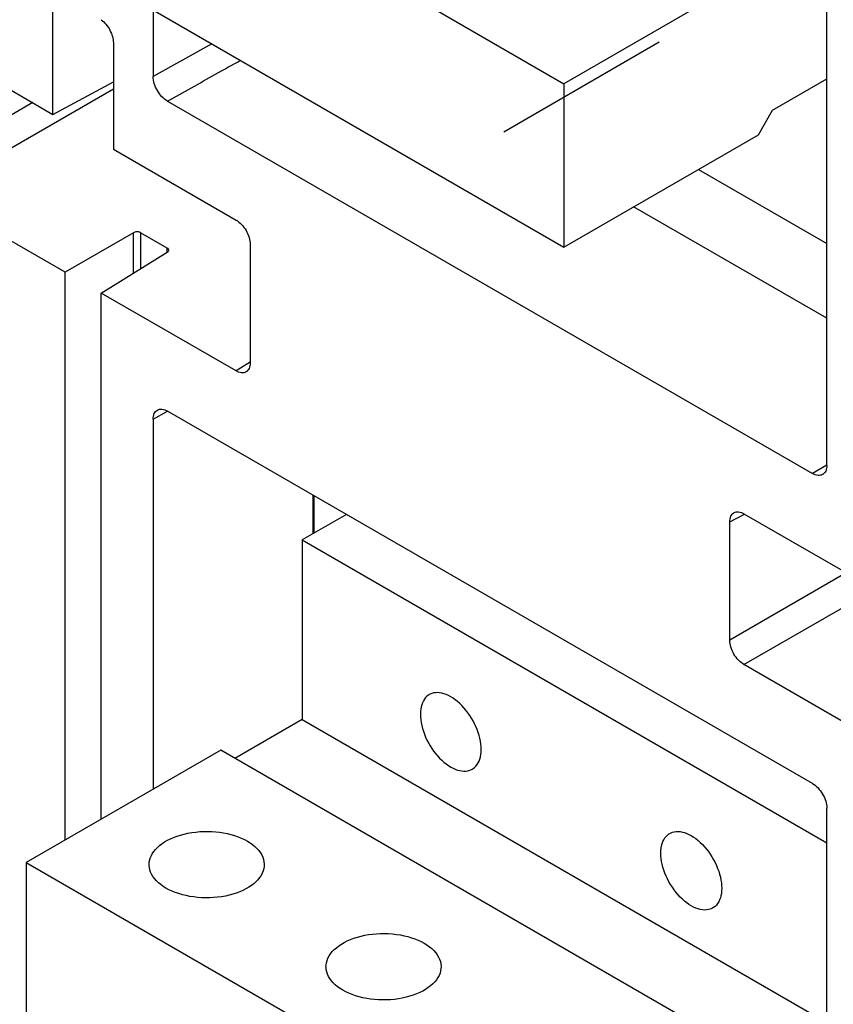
# Model space of a CAD drawing. Extents: x 0 to 17, y 0 to 11.
# Tile 36 of 67: x 11.588 to 12.042, y 3.928 to 4.477. Entities that reach past the tile are written whole.
import ezdxf

# ---------------------------------------------------------------- set-up
doc = ezdxf.new("R2010")
doc.units = 0
doc.header["$LTSCALE"] = 0.935
doc.linetypes.add('CENTER', pattern=[0.6, 0.375, -0.075, 0.075, -0.075])
doc.layers.get('0').update_dxf_attribs({"linetype": 'CONTINUOUS'})
doc.layers.add('DEFAULT_1', color=7, linetype='CENTER')

msp = doc.modelspace()

# ---------------------------------------------------------------- linework, layer by layer
at = {"color": 7, "linetype": 'CONTINUOUS'}
for p, q in [((12.03797, 4.22821), (12.03797, 4.76905)), ((11.59174, 4.61406), (11.89147, 4.441)), ((11.59174, 4.52298), (11.89147, 4.34993)), ((11.99992, 4.50362), (11.89147, 4.441)), ((11.60665, 4.42389), (11.60665, 4.48317)), ((11.66252, 4.48211), (11.66252, 4.44497)), ((11.53827, 4.46337), (11.60665, 4.42389)), ((11.64029, 4.46375), (11.64029, 4.40447)), ((11.69524, 4.46322), (11.66252, 4.44497)), ((11.60665, 4.42389), (11.64029, 4.44197)), ((11.89147, 4.441), (11.89147, 4.34993)), ((12.00781, 4.4262), (12.03797, 4.44361)), ((11.53827, 4.37925), (11.64029, 4.43815)), ((11.59534, 4.43042), (11.53038, 4.39292)), ((11.6704, 4.43131), (12.03008, 4.22365)), ((11.99992, 4.41254), (12.00781, 4.4262)), ((11.89147, 4.34993), (11.99992, 4.41254)), ((11.64029, 4.40447), (11.70867, 4.36499)), ((11.9664, 4.39319), (12.03797, 4.35186)), ((11.61342, 4.33587), (11.53827, 4.37925)), ((12.03797, 4.3102), (11.93032, 4.37236)), ((11.65158, 4.3579), (11.61342, 4.33587)), ((11.65158, 4.33542), (11.65158, 4.3579)), ((11.65549, 4.35792), (11.65549, 4.33784)), ((11.67035, 4.34934), (11.65549, 4.35792)), ((11.67035, 4.34705), (11.67035, 4.34934)), ((11.71656, 4.35132), (11.71656, 4.28543)), ((11.63353, 4.32426), (11.67038, 4.34705)), ((11.61342, 4.0193), (11.61342, 4.33587)), ((11.63353, 4.03091), (11.63353, 4.32426)), ((11.70867, 4.28087), (11.63353, 4.32426)), ((11.71656, 4.28575), (11.70867, 4.28087)), ((11.66252, 4.25393), (11.67054, 4.25841)), ((12.03008, 4.05083), (11.67041, 4.25848)), ((11.66252, 4.25393), (11.66252, 4.04764)), ((12.03797, 4.22837), (12.03008, 4.22365)), ((11.75175, 4.19023), (11.75175, 4.21152)), ((11.75201, 4.21137), (11.75201, 4.19039)), ((11.77018, 4.20088), (11.74556, 4.18666)), ((11.98393, 4.19671), (11.99209, 4.2011)), ((11.99181, 4.20127), (12.06696, 4.15788)), ((11.98393, 4.13081), (11.98393, 4.19671)), ((11.74556, 4.18666), (11.74556, 4.08647)), ((11.74556, 4.18666), (12.03797, 4.01783)), ((12.04888, 4.16832), (11.98393, 4.13081)), ((11.99181, 4.11715), (12.06466, 4.15921)), ((12.0602, 4.07767), (11.99181, 4.11715)), ((11.74556, 4.08647), (11.70809, 4.06484)), ((11.74556, 4.08647), (12.03797, 3.91764)), ((11.7002, 4.0694), (11.59174, 4.00678)), ((12.00781, 3.89179), (11.7002, 4.0694)), ((12.03797, 3.49633), (12.03797, 4.03717)), ((11.59174, 4.00678), (11.59174, 3.9157)), ((11.59174, 4.00678), (11.89147, 3.83373))]:
    msp.add_line(p, q, dxfattribs=at)
for points in [[(11.81638, 4.10041), (11.81594, 4.10014), (11.81512, 4.09951), (11.81436, 4.09876), (11.81369, 4.09791), (11.8131, 4.09696), (11.81259, 4.09591), (11.81217, 4.09477), (11.81184, 4.09354), (11.81161, 4.09224), (11.81146, 4.09087), (11.81142, 4.08943), (11.81146, 4.08794), (11.81161, 4.0864), (11.81184, 4.08483), (11.81217, 4.08323), (11.81259, 4.0816), (11.8131, 4.07997), (11.81369, 4.07833), (11.81436, 4.0767), (11.81512, 4.07509), (11.81594, 4.0735), (11.81684, 4.07194), (11.8178, 4.07044), (11.81882, 4.06898), (11.8199, 4.06758), (11.82102, 4.06625), (11.82218, 4.06499), (11.82338, 4.06381), (11.8246, 4.06273), (11.82584, 4.06175), (11.8271, 4.06086), (11.82837, 4.06006)], [(11.82837, 4.09922), (11.8271, 4.0999), (11.82584, 4.10047), (11.8246, 4.10091), (11.82338, 4.10124), (11.82218, 4.10145), (11.82102, 4.10153), (11.8199, 4.1015), (11.81882, 4.10134), (11.8178, 4.10106), (11.81684, 4.10066), (11.81638, 4.10041)], [(11.84036, 4.05887), (11.84081, 4.05915), (11.84163, 4.05978), (11.84238, 4.06052), (11.84306, 4.06137), (11.84365, 4.06232), (11.84416, 4.06337), (11.84458, 4.06452), (11.84491, 4.06574), (11.84514, 4.06704), (11.84528, 4.06842), (11.84533, 4.06985), (11.84528, 4.07134), (11.84514, 4.07288), (11.84491, 4.07445), (11.84458, 4.07605), (11.84416, 4.07768), (11.84365, 4.07932), (11.84306, 4.08095), (11.84238, 4.08259), (11.84163, 4.0842), (11.84081, 4.08578), (11.83991, 4.08734), (11.83895, 4.08885), (11.83793, 4.0903), (11.83685, 4.09171), (11.83573, 4.09304), (11.83457, 4.09429), (11.83337, 4.09547), (11.83215, 4.09655), (11.83091, 4.09754), (11.82965, 4.09843), (11.82837, 4.09922)], [(11.82837, 4.06006), (11.82965, 4.05938), (11.83091, 4.05882), (11.83215, 4.05837), (11.83337, 4.05805), (11.83457, 4.05784), (11.83573, 4.05775), (11.83685, 4.05779), (11.83793, 4.05795), (11.83895, 4.05823), (11.83991, 4.05863), (11.84036, 4.05887)], [(11.66024, 4.00564), (11.66028, 4.00661), (11.66048, 4.0079), (11.66083, 4.00918), (11.66133, 4.01043), (11.66199, 4.01167), (11.66279, 4.01288), (11.66374, 4.01405), (11.66482, 4.01518), (11.66604, 4.01626), (11.66739, 4.01729), (11.66885, 4.01827), (11.67044, 4.01918), (11.67213, 4.02003), (11.67391, 4.02081), (11.6758, 4.02151), (11.67775, 4.02214), (11.67978, 4.02268), (11.68187, 4.02315), (11.68401, 4.02353), (11.68619, 4.02382), (11.68841, 4.02402), (11.69063, 4.02413), (11.69287, 4.02415), (11.69511, 4.02409), (11.69733, 4.02393), (11.69952, 4.02368), (11.70169, 4.02335), (11.7038, 4.02293), (11.70586, 4.02242), (11.70786, 4.02183), (11.70978, 4.02117), (11.7116, 4.02043), (11.71334, 4.01962), (11.71499, 4.01873)], [(11.95047, 4.02299), (11.95093, 4.02324), (11.95189, 4.02364), (11.95291, 4.02392), (11.95398, 4.02408), (11.9551, 4.02412), (11.95626, 4.02403), (11.95747, 4.02382), (11.95869, 4.02349), (11.95992, 4.02305), (11.96118, 4.02249), (11.96246, 4.02181)], [(11.71499, 4.01873), (11.71652, 4.01778), (11.71793, 4.01678), (11.71921, 4.01573), (11.72036, 4.01462), (11.72138, 4.01346), (11.72225, 4.01228), (11.72298, 4.01106), (11.72356, 4.0098), (11.72399, 4.00854), (11.72426, 4.00726), (11.72437, 4.00596), (11.72438, 4.00564)], [(11.96246, 3.98264), (11.96118, 3.98344), (11.95992, 3.98433), (11.95869, 3.98531), (11.95747, 3.9864), (11.95626, 3.98758), (11.9551, 3.98883), (11.95398, 3.99016), (11.95291, 3.99156), (11.95189, 3.99302), (11.95093, 3.99453), (11.95003, 3.99609), (11.9492, 3.99767), (11.94845, 3.99928), (11.94777, 4.00092), (11.94718, 4.00255), (11.94668, 4.00418), (11.94626, 4.00581), (11.94593, 4.00741), (11.94569, 4.00898), (11.94555, 4.01053), (11.9455, 4.01202), (11.94555, 4.01345), (11.94569, 4.01483), (11.94593, 4.01613), (11.94626, 4.01735), (11.94668, 4.01849), (11.94718, 4.01954), (11.94777, 4.02049), (11.94845, 4.02135), (11.9492, 4.02209), (11.95003, 4.02272), (11.95047, 4.02299)], [(11.96246, 4.02181), (11.96374, 4.02101), (11.965, 4.02012), (11.96623, 4.01914), (11.96746, 4.01805), (11.96866, 4.01687), (11.96982, 4.01562), (11.97094, 4.01429), (11.97202, 4.01288), (11.97303, 4.01143), (11.97399, 4.00992), (11.97489, 4.00836), (11.97572, 4.00678), (11.97647, 4.00517), (11.97715, 4.00353), (11.97774, 4.0019), (11.97825, 4.00027), (11.97867, 3.99864), (11.97899, 3.99704), (11.97923, 3.99546), (11.97937, 3.99392), (11.97942, 3.99243), (11.97937, 3.991), (11.97923, 3.98962), (11.97899, 3.98832), (11.97867, 3.9871), (11.97825, 3.98595), (11.97774, 3.98491), (11.97715, 3.98396), (11.97647, 3.9831), (11.97572, 3.98236), (11.97489, 3.98173), (11.97445, 3.98146)], [(11.66963, 3.99255), (11.6681, 3.9935), (11.66669, 3.99451), (11.66541, 3.99556), (11.66426, 3.99666), (11.66324, 3.99782), (11.66237, 3.99901), (11.66164, 4.00023), (11.66106, 4.00148), (11.66063, 4.00275), (11.66036, 4.00403), (11.66025, 4.00532), (11.66024, 4.00564)], [(11.72438, 4.00564), (11.72434, 4.00467), (11.72414, 4.00339), (11.72379, 4.00211), (11.72329, 4.00085), (11.72263, 3.99962), (11.72183, 3.99841), (11.72088, 3.99724), (11.7198, 3.99611), (11.71858, 3.99502), (11.71723, 3.99399), (11.71577, 3.99302), (11.71418, 3.9921), (11.71249, 3.99125), (11.71071, 3.99048), (11.70882, 3.98977), (11.70687, 3.98914), (11.70484, 3.9886), (11.70275, 3.98814), (11.70061, 3.98776), (11.69843, 3.98747), (11.69621, 3.98727), (11.69399, 3.98715), (11.69175, 3.98713), (11.68951, 3.9872), (11.68729, 3.98735), (11.6851, 3.9876), (11.68293, 3.98794), (11.68082, 3.98836), (11.67876, 3.98886), (11.67676, 3.98945), (11.67484, 3.99011), (11.67302, 3.99085), (11.67128, 3.99166), (11.66963, 3.99255)], [(11.97445, 3.98146), (11.97399, 3.98121), (11.97303, 3.98081), (11.97202, 3.98053), (11.97094, 3.98037), (11.96982, 3.98033), (11.96866, 3.98042), (11.96746, 3.98063), (11.96623, 3.98095), (11.965, 3.9814), (11.96374, 3.98196), (11.96246, 3.98264)], [(11.75883, 3.94872), (11.75888, 3.94969), (11.75907, 3.95097), (11.75942, 3.95225), (11.75993, 3.95351), (11.76058, 3.95474), (11.76139, 3.95595), (11.76233, 3.95712), (11.76341, 3.95825), (11.76464, 3.95934), (11.76598, 3.96037), (11.76745, 3.96134), (11.76904, 3.96226), (11.77072, 3.96311), (11.77251, 3.96388), (11.77439, 3.96459), (11.77634, 3.96521), (11.77837, 3.96576), (11.78047, 3.96622), (11.7826, 3.9666), (11.78478, 3.96689), (11.787, 3.96709), (11.78923, 3.96721), (11.79146, 3.96723), (11.7937, 3.96716), (11.79592, 3.967), (11.79811, 3.96676), (11.80028, 3.96642), (11.8024, 3.966), (11.80445, 3.9655), (11.80645, 3.96491), (11.80837, 3.96425), (11.81019, 3.96351), (11.81193, 3.9627), (11.81358, 3.96181)], [(11.81358, 3.96181), (11.81512, 3.96086), (11.81652, 3.95985), (11.8178, 3.9588), (11.81895, 3.95769), (11.81997, 3.95654), (11.82084, 3.95535), (11.82157, 3.95413), (11.82215, 3.95288), (11.82258, 3.95161), (11.82285, 3.95033), (11.82297, 3.94904), (11.82297, 3.94871)], [(11.76823, 3.93563), (11.76669, 3.93658), (11.76528, 3.93758), (11.76401, 3.93863), (11.76286, 3.93974), (11.76184, 3.94089), (11.76096, 3.94208), (11.76024, 3.9433), (11.75966, 3.94455), (11.75923, 3.94582), (11.75896, 3.9471), (11.75884, 3.9484), (11.75883, 3.94872)], [(11.82297, 3.94871), (11.82293, 3.94775), (11.82273, 3.94646), (11.82238, 3.94518), (11.82188, 3.94392), (11.82123, 3.94269), (11.82042, 3.94148), (11.81948, 3.94031), (11.81839, 3.93918), (11.81717, 3.9381), (11.81583, 3.93706), (11.81436, 3.93609), (11.81277, 3.93517), (11.81109, 3.93433), (11.8093, 3.93355), (11.80742, 3.93285), (11.80546, 3.93222), (11.80344, 3.93168), (11.80134, 3.93121), (11.7992, 3.93083), (11.79703, 3.93054), (11.79481, 3.93034), (11.79258, 3.93023), (11.79035, 3.93021), (11.7881, 3.93027), (11.78589, 3.93043), (11.78369, 3.93068), (11.78152, 3.93101), (11.77941, 3.93143), (11.77735, 3.93194), (11.77535, 3.93253), (11.77344, 3.93319), (11.77161, 3.93393), (11.76988, 3.93474), (11.76823, 3.93563)]]:
    msp.add_lwpolyline(points, dxfattribs=at)
at = {"color": 4, "linetype": 'CONTINUOUS'}
msp.add_open_spline([(0.2175, 10.8), (0.2175, 10.8), (0.2175, 10.8), (0.21751, 10.8), (0.21752, 10.8), (0.21753, 10.8), (0.21755, 10.8), (0.21757, 10.8), (0.21759, 10.8), (0.21764, 10.8), (0.21769, 10.8), (0.21775, 10.8), (0.21782, 10.8), (0.2179, 10.8), (0.218, 10.8), (0.21813, 10.8), (0.2183, 10.8), (0.21851, 10.8), (0.21876, 10.8), (0.21901, 10.8), (0.21927, 10.8), (0.2196, 10.8), (0.22002, 10.8), (0.22053, 10.8), (0.22103, 10.8), (0.22171, 10.8), (0.22255, 10.8), (0.22356, 10.8), (0.22457, 10.8), (0.22558, 10.8), (0.22659, 10.8), (0.22793, 10.8), (0.22962, 10.8), (0.23164, 10.8), (0.23366, 10.8), (0.23568, 10.8), (0.2377, 10.8), (0.23972, 10.8), (0.24241, 10.8), (0.24577, 10.8), (0.24981, 10.8), (0.25385, 10.8), (0.25789, 10.8), (0.26193, 10.8), (0.26732, 10.8), (0.27405, 10.8), (0.28213, 10.8), (0.29021, 10.8), (0.29828, 10.8), (0.30636, 10.8), (0.31444, 10.8), (0.32252, 10.8), (0.33329, 10.8), (0.34676, 10.8), (0.36291, 10.8), (0.37907, 10.8), (0.39523, 10.8), (0.41138, 10.8), (0.42754, 10.8), (0.44908, 10.8), (0.47601, 10.8), (0.50832, 10.8), (0.54064, 10.8), (0.57295, 10.8), (0.60527, 10.8), (0.63758, 10.8), (0.66989, 10.8), (0.70221, 10.8), (0.74529, 10.8), (0.79915, 10.8), (0.86378, 10.8), (0.9284, 10.8), (0.99303, 10.8), (1.05766, 10.8), (1.12229, 10.8), (1.18691, 10.8), (1.27308, 10.8), (1.3808, 10.8), (1.51005, 10.8), (1.63931, 10.8), (1.76856, 10.8), (1.89782, 10.8), (2.02707, 10.8), (2.15633, 10.8), (2.28558, 10.8), (2.41484, 10.8), (2.58718, 10.8), (2.8026, 10.8), (3.06111, 10.8), (3.31962, 10.8), (3.57813, 10.8), (3.83664, 10.8), (4.09516, 10.8), (4.35367, 10.8), (4.61218, 10.8), (4.95686, 10.8), (5.38771, 10.8), (5.90473, 10.8), (6.42175, 10.8), (6.93877, 10.8), (7.45579, 10.8), (7.97281, 10.8), (8.48983, 10.8), (9.00685, 10.8), (9.52387, 10.8), (10.04089, 10.8), (10.55791, 10.8), (11.07493, 10.8), (11.59196, 10.8), (12.02281, 10.8), (12.36749, 10.8), (12.626, 10.8), (12.88451, 10.8), (13.14302, 10.8), (13.40153, 10.8), (13.66004, 10.8), (13.91855, 10.8), (14.17706, 10.8), (14.39248, 10.8), (14.56482, 10.8), (14.69408, 10.8), (14.82334, 10.8), (14.95259, 10.8), (15.08185, 10.8), (15.2111, 10.8), (15.34036, 10.8), (15.46961, 10.8), (15.59887, 10.8), (15.70658, 10.8), (15.79275, 10.8), (15.85738, 10.8), (15.922, 10.8), (15.98663, 10.8), (16.05126, 10.8), (16.11589, 10.8), (16.18051, 10.8), (16.23437, 10.8), (16.27746, 10.8), (16.30977, 10.8), (16.34208, 10.8), (16.3744, 10.8), (16.40671, 10.8), (16.43902, 10.8), (16.47134, 10.8), (16.50365, 10.8), (16.53058, 10.8), (16.55212, 10.8), (16.56828, 10.8), (16.58444, 10.8), (16.60059, 10.8), (16.61675, 10.8), (16.63291, 10.8), (16.64637, 10.8), (16.65714, 10.8), (16.66522, 10.8), (16.6733, 10.8), (16.68138, 10.8), (16.68946, 10.8), (16.69754, 10.8), (16.70561, 10.8), (16.71235, 10.8), (16.71773, 10.8), (16.72177, 10.8), (16.72581, 10.8), (16.72985, 10.8), (16.73389, 10.8), (16.73725, 10.8), (16.73995, 10.8), (16.74197, 10.8), (16.74399, 10.8), (16.74601, 10.8), (16.74803, 10.8), (16.75005, 10.8), (16.75173, 10.8), (16.75307, 10.8), (16.75408, 10.8), (16.75509, 10.8), (16.7561, 10.8), (16.75711, 10.8), (16.75796, 10.8), (16.75863, 10.8), (16.75913, 10.8), (16.75964, 10.8), (16.76006, 10.8), (16.7604, 10.8), (16.76065, 10.8), (16.7609, 10.8), (16.76115, 10.8), (16.76136, 10.8), (16.76153, 10.8), (16.76166, 10.8), (16.76176, 10.8), (16.76185, 10.8), (16.76191, 10.8), (16.76197, 10.8), (16.76203, 10.8), (16.76207, 10.8), (16.76209, 10.8), (16.76212, 10.8), (16.76213, 10.8), (16.76214, 10.8), (16.76215, 10.8), (16.76216, 10.8), (16.76216, 10.8), (16.76216, 10.8), (16.76216, 10.79999), (16.76216, 10.79999), (16.76216, 10.79998), (16.76216, 10.79997), (16.76216, 10.79996), (16.76216, 10.79994), (16.76216, 10.79991), (16.76216, 10.79988), (16.76216, 10.79984), (16.76216, 10.7998), (16.76216, 10.79974), (16.76216, 10.79968), (16.76216, 10.79959), (16.76216, 10.79949), (16.76216, 10.79935), (16.76216, 10.79919), (16.76216, 10.79903), (16.76216, 10.79887), (16.76216, 10.79865), (16.76216, 10.79838), (16.76216, 10.79805), (16.76216, 10.79773), (16.76216, 10.7973), (16.76216, 10.79676), (16.76216, 10.79611), (16.76216, 10.79546), (16.76216, 10.79481), (16.76216, 10.79416), (16.76216, 10.7933), (16.76216, 10.79222), (16.76216, 10.79092), (16.76216, 10.78963), (16.76216, 10.78833), (16.76216, 10.78703), (16.76216, 10.78574), (16.76216, 10.78401), (16.76216, 10.78185), (16.76216, 10.77925), (16.76216, 10.77666), (16.76216, 10.77407), (16.76216, 10.77147), (16.76216, 10.76801), (16.76216, 10.76369), (16.76216, 10.75851), (16.76216, 10.75332), (16.76216, 10.74813), (16.76216, 10.74295), (16.76216, 10.73776), (16.76216, 10.73257), (16.76216, 10.72566), (16.76216, 10.71701), (16.76216, 10.70664), (16.76216, 10.69626), (16.76216, 10.68589), (16.76216, 10.67552), (16.76216, 10.66514), (16.76216, 10.65131), (16.76216, 10.63402), (16.76216, 10.61328), (16.76216, 10.59253), (16.76216, 10.57178), (16.76216, 10.55103), (16.76216, 10.53029), (16.76216, 10.50954), (16.76216, 10.48879), (16.76216, 10.46113), (16.76216, 10.42655), (16.76216, 10.38506), (16.76216, 10.34356), (16.76216, 10.30207), (16.76216, 10.26057), (16.76216, 10.21908), (16.76216, 10.17758), (16.76216, 10.12226), (16.76216, 10.0531), (16.76216, 9.97011), (16.76216, 9.88712), (16.76216, 9.80414), (16.76216, 9.72115), (16.76216, 9.63816), (16.76216, 9.55517), (16.76216, 9.47218), (16.76216, 9.38919), (16.76216, 9.27854), (16.76216, 9.14023), (16.76216, 8.97425), (16.76216, 8.80827), (16.76216, 8.64229), (16.76216, 8.47632), (16.76216, 8.31034), (16.76216, 8.14436), (16.76216, 7.97838), (16.76216, 7.75708), (16.76216, 7.48045), (16.76216, 7.1485), (16.76216, 6.81654), (16.76216, 6.48459), (16.76216, 6.15263), (16.76216, 5.82068), (16.76216, 5.48872), (16.76216, 5.15677), (16.76216, 4.82481), (16.76216, 4.49286), (16.76216, 4.1609), (16.76216, 3.82895), (16.76216, 3.49699), (16.76216, 3.22037), (16.76216, 2.99906), (16.76216, 2.83309), (16.76216, 2.66711), (16.76216, 2.50113), (16.76216, 2.33515), (16.76216, 2.16918), (16.76216, 2.0032), (16.76216, 1.83722), (16.76216, 1.69891), (16.76216, 1.58825), (16.76216, 1.50527), (16.76216, 1.42228), (16.76216, 1.33929), (16.76216, 1.2563), (16.76216, 1.17331), (16.76216, 1.09032), (16.76216, 1.00733), (16.76216, 0.92435), (16.76216, 0.85519), (16.76216, 0.79986), (16.76216, 0.75837), (16.76216, 0.71687), (16.76216, 0.67538), (16.76216, 0.63388), (16.76216, 0.59239), (16.76216, 0.5509), (16.76216, 0.51632), (16.76216, 0.48865), (16.76216, 0.46791), (16.76216, 0.44716), (16.76216, 0.42641), (16.76216, 0.40567), (16.76216, 0.38492), (16.76216, 0.36417), (16.76216, 0.34342), (16.76216, 0.32613), (16.76216, 0.3123), (16.76216, 0.30193), (16.76216, 0.29156), (16.76216, 0.28118), (16.76216, 0.27081), (16.76216, 0.26044), (16.76216, 0.25179), (16.76216, 0.24488), (16.76216, 0.23969), (16.76216, 0.2345), (16.76216, 0.22931), (16.76216, 0.22413), (16.76216, 0.21894), (16.76216, 0.21375), (16.76216, 0.20943), (16.76216, 0.20597), (16.76216, 0.20338), (16.76216, 0.20079), (16.76216, 0.19819), (16.76216, 0.1956), (16.76216, 0.19344), (16.76216, 0.19171), (16.76216, 0.19041), (16.76216, 0.18912), (16.76216, 0.18782), (16.76216, 0.18652), (16.76216, 0.18523), (16.76216, 0.18415), (16.76216, 0.18328), (16.76216, 0.18263), (16.76216, 0.18199), (16.76216, 0.18134), (16.76216, 0.18069), (16.76216, 0.18015), (16.76216, 0.17972), (16.76216, 0.17939), (16.76216, 0.17907), (16.76216, 0.1788), (16.76216, 0.17858), (16.76216, 0.17842), (16.76216, 0.17826), (16.76216, 0.1781), (16.76216, 0.17796), (16.76216, 0.17785), (16.76216, 0.17777), (16.76216, 0.1777), (16.76216, 0.17765), (16.76216, 0.17761), (16.76216, 0.17757), (16.76216, 0.17753), (16.76216, 0.17751), (16.76216, 0.17749), (16.76216, 0.17748), (16.76216, 0.17747), (16.76216, 0.17746), (16.76216, 0.17745), (16.76216, 0.17745), (16.76216, 0.17745), (16.76216, 0.17745), (16.76215, 0.17745), (16.76214, 0.17745), (16.76213, 0.17745), (16.76212, 0.17745), (16.76209, 0.17745), (16.76207, 0.17745), (16.76203, 0.17745), (16.76197, 0.17745), (16.76191, 0.17745), (16.76185, 0.17745), (16.76176, 0.17745), (16.76166, 0.17745), (16.76153, 0.17745), (16.76136, 0.17745), (16.76115, 0.17745), (16.7609, 0.17745), (16.76065, 0.17745), (16.7604, 0.17745), (16.76006, 0.17745), (16.75964, 0.17745), (16.75913, 0.17745), (16.75863, 0.17745), (16.75796, 0.17745), (16.75711, 0.17745), (16.7561, 0.17745), (16.75509, 0.17745), (16.75408, 0.17745), (16.75307, 0.17745), (16.75173, 0.17745), (16.75005, 0.17745), (16.74803, 0.17745), (16.74601, 0.17745), (16.74399, 0.17745), (16.74197, 0.17745), (16.73995, 0.17745), (16.73725, 0.17745), (16.73389, 0.17745), (16.72985, 0.17745), (16.72581, 0.17745), (16.72177, 0.17745), (16.71773, 0.17745), (16.71235, 0.17745), (16.70561, 0.17745), (16.69754, 0.17745), (16.68946, 0.17745), (16.68138, 0.17745), (16.6733, 0.17745), (16.66522, 0.17745), (16.65714, 0.17745), (16.64637, 0.17745), (16.63291, 0.17745), (16.61675, 0.17745), (16.60059, 0.17745), (16.58444, 0.17745), (16.56828, 0.17745), (16.55212, 0.17745), (16.53058, 0.17745), (16.50365, 0.17745), (16.47134, 0.17745), (16.43902, 0.17745), (16.40671, 0.17745), (16.3744, 0.17745), (16.34208, 0.17745), (16.30977, 0.17745), (16.27746, 0.17745), (16.23437, 0.17745), (16.18051, 0.17745), (16.11589, 0.17745), (16.05126, 0.17745), (15.98663, 0.17745), (15.922, 0.17745), (15.85738, 0.17745), (15.79275, 0.17745), (15.70658, 0.17745), (15.59887, 0.17745), (15.46961, 0.17745), (15.34036, 0.17745), (15.2111, 0.17745), (15.08185, 0.17745), (14.95259, 0.17745), (14.82334, 0.17745), (14.69408, 0.17745), (14.56482, 0.17745), (14.39248, 0.17745), (14.17706, 0.17745), (13.91855, 0.17745), (13.66004, 0.17745), (13.40153, 0.17745), (13.14302, 0.17745), (12.88451, 0.17745), (12.626, 0.17745), (12.36749, 0.17745), (12.02281, 0.17745), (11.59196, 0.17745), (11.07493, 0.17745), (10.55791, 0.17745), (10.04089, 0.17745), (9.52387, 0.17745), (9.00685, 0.17745), (8.48983, 0.17745), (7.97281, 0.17745), (7.45579, 0.17745), (6.93877, 0.17745), (6.42175, 0.17745), (5.90473, 0.17745), (5.38771, 0.17745), (4.95686, 0.17745), (4.61218, 0.17745), (4.35367, 0.17745), (4.09516, 0.17745), (3.83664, 0.17745), (3.57813, 0.17745), (3.31962, 0.17745), (3.06111, 0.17745), (2.8026, 0.17745), (2.58718, 0.17745), (2.41484, 0.17745), (2.28558, 0.17745), (2.15633, 0.17745), (2.02707, 0.17745), (1.89782, 0.17745), (1.76856, 0.17745), (1.63931, 0.17745), (1.51005, 0.17745), (1.3808, 0.17745), (1.27308, 0.17745), (1.18691, 0.17745), (1.12229, 0.17745), (1.05766, 0.17745), (0.99303, 0.17745), (0.9284, 0.17745), (0.86378, 0.17745), (0.79915, 0.17745), (0.74529, 0.17745), (0.70221, 0.17745), (0.66989, 0.17745), (0.63758, 0.17745), (0.60527, 0.17745), (0.57295, 0.17745), (0.54064, 0.17745), (0.50832, 0.17745), (0.47601, 0.17745), (0.44908, 0.17745), (0.42754, 0.17745), (0.41138, 0.17745), (0.39523, 0.17745), (0.37907, 0.17745), (0.36291, 0.17745), (0.34676, 0.17745), (0.33329, 0.17745), (0.32252, 0.17745), (0.31444, 0.17745), (0.30636, 0.17745), (0.29828, 0.17745), (0.29021, 0.17745), (0.28213, 0.17745), (0.27405, 0.17745), (0.26732, 0.17745), (0.26193, 0.17745), (0.25789, 0.17745), (0.25385, 0.17745), (0.24981, 0.17745), (0.24577, 0.17745), (0.24241, 0.17745), (0.23972, 0.17745), (0.2377, 0.17745), (0.23568, 0.17745), (0.23366, 0.17745), (0.23164, 0.17745), (0.22962, 0.17745), (0.22793, 0.17745), (0.22659, 0.17745), (0.22558, 0.17745), (0.22457, 0.17745), (0.22356, 0.17745), (0.22255, 0.17745), (0.22171, 0.17745), (0.22103, 0.17745), (0.22053, 0.17745), (0.22002, 0.17745), (0.2196, 0.17745), (0.21927, 0.17745), (0.21901, 0.17745), (0.21876, 0.17745), (0.21851, 0.17745), (0.2183, 0.17745), (0.21813, 0.17745), (0.218, 0.17745), (0.2179, 0.17745), (0.21782, 0.17745), (0.21775, 0.17745), (0.21769, 0.17745), (0.21764, 0.17745), (0.21759, 0.17745), (0.21757, 0.17745), (0.21755, 0.17745), (0.21753, 0.17745), (0.21752, 0.17745), (0.21751, 0.17745), (0.2175, 0.17745), (0.2175, 0.17745), (0.2175, 0.17745), (0.2175, 0.17745), (0.2175, 0.17746), (0.2175, 0.17747), (0.2175, 0.17748), (0.2175, 0.17749), (0.2175, 0.17751), (0.2175, 0.17753), (0.2175, 0.17757), (0.2175, 0.17761), (0.2175, 0.17765), (0.2175, 0.1777), (0.2175, 0.17777), (0.2175, 0.17785), (0.2175, 0.17796), (0.2175, 0.1781), (0.2175, 0.17826), (0.2175, 0.17842), (0.2175, 0.17858), (0.2175, 0.1788), (0.2175, 0.17907), (0.2175, 0.17939), (0.2175, 0.17972), (0.2175, 0.18015), (0.2175, 0.18069), (0.2175, 0.18134), (0.2175, 0.18199), (0.2175, 0.18263), (0.2175, 0.18328), (0.2175, 0.18415), (0.2175, 0.18523), (0.2175, 0.18652), (0.2175, 0.18782), (0.2175, 0.18912), (0.2175, 0.19041), (0.2175, 0.19171), (0.2175, 0.19344), (0.2175, 0.1956), (0.2175, 0.19819), (0.2175, 0.20079), (0.2175, 0.20338), (0.2175, 0.20597), (0.2175, 0.20943), (0.2175, 0.21375), (0.2175, 0.21894), (0.2175, 0.22413), (0.2175, 0.22931), (0.2175, 0.2345), (0.2175, 0.23969), (0.2175, 0.24488), (0.2175, 0.25179), (0.2175, 0.26044), (0.2175, 0.27081), (0.2175, 0.28118), (0.2175, 0.29156), (0.2175, 0.30193), (0.2175, 0.3123), (0.2175, 0.32613), (0.2175, 0.34342), (0.2175, 0.36417), (0.2175, 0.38492), (0.2175, 0.40567), (0.2175, 0.42641), (0.2175, 0.44716), (0.2175, 0.46791), (0.2175, 0.48865), (0.2175, 0.51632), (0.2175, 0.5509), (0.2175, 0.59239), (0.2175, 0.63388), (0.2175, 0.67538), (0.2175, 0.71687), (0.2175, 0.75837), (0.2175, 0.79986), (0.2175, 0.85519), (0.2175, 0.92435), (0.2175, 1.00733), (0.2175, 1.09032), (0.2175, 1.17331), (0.2175, 1.2563), (0.2175, 1.33929), (0.2175, 1.42228), (0.2175, 1.50527), (0.2175, 1.58825), (0.2175, 1.69891), (0.2175, 1.83722), (0.2175, 2.0032), (0.2175, 2.16918), (0.2175, 2.33515), (0.2175, 2.50113), (0.2175, 2.66711), (0.2175, 2.83309), (0.2175, 2.99906), (0.2175, 3.22037), (0.2175, 3.49699), (0.2175, 3.82895), (0.2175, 4.1609), (0.2175, 4.49286), (0.2175, 4.82481), (0.2175, 5.15677), (0.2175, 5.48872), (0.2175, 5.82068), (0.2175, 6.15263), (0.2175, 6.48459), (0.2175, 6.81654), (0.2175, 7.1485), (0.2175, 7.48045), (0.2175, 7.75708), (0.2175, 7.97838), (0.2175, 8.14436), (0.2175, 8.31034), (0.2175, 8.47632), (0.2175, 8.64229), (0.2175, 8.80827), (0.2175, 8.97425), (0.2175, 9.14023), (0.2175, 9.27854), (0.2175, 9.38919), (0.2175, 9.47218), (0.2175, 9.55517), (0.2175, 9.63816), (0.2175, 9.72115), (0.2175, 9.80414), (0.2175, 9.88712), (0.2175, 9.97011), (0.2175, 10.0531), (0.2175, 10.12226), (0.2175, 10.17758), (0.2175, 10.21908), (0.2175, 10.26057), (0.2175, 10.30207), (0.2175, 10.34356), (0.2175, 10.38506), (0.2175, 10.42655), (0.2175, 10.46113), (0.2175, 10.48879), (0.2175, 10.50954), (0.2175, 10.53029), (0.2175, 10.55103), (0.2175, 10.57178), (0.2175, 10.59253), (0.2175, 10.61328), (0.2175, 10.63402), (0.2175, 10.65131), (0.2175, 10.66514), (0.2175, 10.67552), (0.2175, 10.68589), (0.2175, 10.69626), (0.2175, 10.70664), (0.2175, 10.71701), (0.2175, 10.72566), (0.2175, 10.73257), (0.2175, 10.73776), (0.2175, 10.74295), (0.2175, 10.74813), (0.2175, 10.75332), (0.2175, 10.75851), (0.2175, 10.76369), (0.2175, 10.76801), (0.2175, 10.77147), (0.2175, 10.77407), (0.2175, 10.77666), (0.2175, 10.77925), (0.2175, 10.78185), (0.2175, 10.78401), (0.2175, 10.78574), (0.2175, 10.78703), (0.2175, 10.78833), (0.2175, 10.78963), (0.2175, 10.79092), (0.2175, 10.79222), (0.2175, 10.7933), (0.2175, 10.79416), (0.2175, 10.79481), (0.2175, 10.79546), (0.2175, 10.79611), (0.2175, 10.79676), (0.2175, 10.7973), (0.2175, 10.79773), (0.2175, 10.79805), (0.2175, 10.79838), (0.2175, 10.79865), (0.2175, 10.79887), (0.2175, 10.79903), (0.2175, 10.79919), (0.2175, 10.79935), (0.2175, 10.79949), (0.2175, 10.79959), (0.2175, 10.79968), (0.2175, 10.79974), (0.2175, 10.7998), (0.2175, 10.79984), (0.2175, 10.79988), (0.2175, 10.79991), (0.2175, 10.79994), (0.2175, 10.79996), (0.2175, 10.79997), (0.2175, 10.79998), (0.2175, 10.79999), (0.2175, 10.79999), (0.2175, 10.8), (0.2175, 10.8), (0.2175, 10.8)], degree=3, knots=[0, 0, 0, 0, 0, 0, 0, 0, 0.000001, 0.000001, 0.000001, 0.000002, 0.000003, 0.000004, 0.000005, 0.000006, 0.000008, 0.00001, 0.000011, 0.000015, 0.000019, 0.000023, 0.000027, 0.000031, 0.000038, 0.000046, 0.000053, 0.000061, 0.000076, 0.000092, 0.000107, 0.000122, 0.000137, 0.000153, 0.000183, 0.000214, 0.000244, 0.000275, 0.000305, 0.000336, 0.000366, 0.000427, 0.000488, 0.000549, 0.00061, 0.000671, 0.000732, 0.000854, 0.000977, 0.001099, 0.001221, 0.001343, 0.001465, 0.001587, 0.001709, 0.001953, 0.002197, 0.002441, 0.002686, 0.00293, 0.003174, 0.003418, 0.003906, 0.004395, 0.004883, 0.005371, 0.005859, 0.006348, 0.006836, 0.007324, 0.007812, 0.008789, 0.009766, 0.010742, 0.011719, 0.012695, 0.013672, 0.014648, 0.015625, 0.017578, 0.019531, 0.021484, 0.023438, 0.025391, 0.027344, 0.029297, 0.03125, 0.033203, 0.035156, 0.039062, 0.042969, 0.046875, 0.050781, 0.054688, 0.058594, 0.0625, 0.066406, 0.070312, 0.078125, 0.085938, 0.09375, 0.101562, 0.109375, 0.117188, 0.125, 0.132812, 0.140625, 0.148438, 0.15625, 0.164062, 0.171875, 0.179688, 0.183594, 0.1875, 0.191406, 0.195312, 0.199219, 0.203125, 0.207031, 0.210938, 0.214844, 0.216797, 0.21875, 0.220703, 0.222656, 0.224609, 0.226562, 0.228516, 0.230469, 0.232422, 0.234375, 0.235352, 0.236328, 0.237305, 0.238281, 0.239258, 0.240234, 0.241211, 0.242188, 0.242676, 0.243164, 0.243652, 0.244141, 0.244629, 0.245117, 0.245605, 0.246094, 0.246582, 0.246826, 0.24707, 0.247314, 0.247559, 0.247803, 0.248047, 0.248291, 0.248413, 0.248535, 0.248657, 0.248779, 0.248901, 0.249023, 0.249146, 0.249268, 0.249329, 0.24939, 0.249451, 0.249512, 0.249573, 0.249634, 0.249664, 0.249695, 0.249725, 0.249756, 0.249786, 0.249817, 0.249847, 0.249863, 0.249878, 0.249893, 0.249908, 0.249924, 0.249939, 0.249947, 0.249954, 0.249962, 0.249969, 0.249973, 0.249977, 0.249981, 0.249985, 0.249989, 0.24999, 0.249992, 0.249994, 0.249995, 0.249996, 0.249997, 0.249998, 0.249999, 0.249999, 0.249999, 0.25, 0.25, 0.25, 0.25, 0.25, 0.25, 0.25, 0.25, 0.25, 0.250001, 0.250001, 0.250001, 0.250002, 0.250003, 0.250004, 0.250005, 0.250006, 0.250008, 0.25001, 0.250011, 0.250015, 0.250019, 0.250023, 0.250027, 0.250031, 0.250038, 0.250046, 0.250053, 0.250061, 0.250076, 0.250092, 0.250107, 0.250122, 0.250137, 0.250153, 0.250183, 0.250214, 0.250244, 0.250275, 0.250305, 0.250336, 0.250366, 0.250427, 0.250488, 0.250549, 0.25061, 0.250671, 0.250732, 0.250854, 0.250977, 0.251099, 0.251221, 0.251343, 0.251465, 0.251587, 0.251709, 0.251953, 0.252197, 0.252441, 0.252686, 0.25293, 0.253174, 0.253418, 0.253906, 0.254395, 0.254883, 0.255371, 0.255859, 0.256348, 0.256836, 0.257324, 0.257812, 0.258789, 0.259766, 0.260742, 0.261719, 0.262695, 0.263672, 0.264648, 0.265625, 0.267578, 0.269531, 0.271484, 0.273438, 0.275391, 0.277344, 0.279297, 0.28125, 0.283203, 0.285156, 0.289062, 0.292969, 0.296875, 0.300781, 0.304688, 0.308594, 0.3125, 0.316406, 0.320312, 0.328125, 0.335938, 0.34375, 0.351562, 0.359375, 0.367188, 0.375, 0.382812, 0.390625, 0.398438, 0.40625, 0.414062, 0.421875, 0.429688, 0.433594, 0.4375, 0.441406, 0.445312, 0.449219, 0.453125, 0.457031, 0.460938, 0.464844, 0.466797, 0.46875, 0.470703, 0.472656, 0.474609, 0.476562, 0.478516, 0.480469, 0.482422, 0.484375, 0.485352, 0.486328, 0.487305, 0.488281, 0.489258, 0.490234, 0.491211, 0.492188, 0.492676, 0.493164, 0.493652, 0.494141, 0.494629, 0.495117, 0.495605, 0.496094, 0.496582, 0.496826, 0.49707, 0.497314, 0.497559, 0.497803, 0.498047, 0.498291, 0.498413, 0.498535, 0.498657, 0.498779, 0.498901, 0.499023, 0.499146, 0.499268, 0.499329, 0.49939, 0.499451, 0.499512, 0.499573, 0.499634, 0.499664, 0.499695, 0.499725, 0.499756, 0.499786, 0.499817, 0.499847, 0.499863, 0.499878, 0.499893, 0.499908, 0.499924, 0.499939, 0.499947, 0.499954, 0.499962, 0.499969, 0.499973, 0.499977, 0.499981, 0.499985, 0.499989, 0.49999, 0.499992, 0.499994, 0.499995, 0.499996, 0.499997, 0.499998, 0.499999, 0.499999, 0.499999, 0.5, 0.5, 0.5, 0.5, 0.5, 0.5, 0.5, 0.5, 0.5, 0.500001, 0.500001, 0.500001, 0.500002, 0.500003, 0.500004, 0.500005, 0.500006, 0.500008, 0.50001, 0.500011, 0.500015, 0.500019, 0.500023, 0.500027, 0.500031, 0.500038, 0.500046, 0.500053, 0.500061, 0.500076, 0.500092, 0.500107, 0.500122, 0.500137, 0.500153, 0.500183, 0.500214, 0.500244, 0.500275, 0.500305, 0.500336, 0.500366, 0.500427, 0.500488, 0.500549, 0.50061, 0.500671, 0.500732, 0.500854, 0.500977, 0.501099, 0.501221, 0.501343, 0.501465, 0.501587, 0.501709, 0.501953, 0.502197, 0.502441, 0.502686, 0.50293, 0.503174, 0.503418, 0.503906, 0.504395, 0.504883, 0.505371, 0.505859, 0.506348, 0.506836, 0.507324, 0.507812, 0.508789, 0.509766, 0.510742, 0.511719, 0.512695, 0.513672, 0.514648, 0.515625, 0.517578, 0.519531, 0.521484, 0.523438, 0.525391, 0.527344, 0.529297, 0.53125, 0.533203, 0.535156, 0.539062, 0.542969, 0.546875, 0.550781, 0.554688, 0.558594, 0.5625, 0.566406, 0.570312, 0.578125, 0.585938, 0.59375, 0.601562, 0.609375, 0.617188, 0.625, 0.632812, 0.640625, 0.648438, 0.65625, 0.664062, 0.671875, 0.679688, 0.683594, 0.6875, 0.691406, 0.695312, 0.699219, 0.703125, 0.707031, 0.710938, 0.714844, 0.716797, 0.71875, 0.720703, 0.722656, 0.724609, 0.726562, 0.728516, 0.730469, 0.732422, 0.734375, 0.735352, 0.736328, 0.737305, 0.738281, 0.739258, 0.740234, 0.741211, 0.742188, 0.742676, 0.743164, 0.743652, 0.744141, 0.744629, 0.745117, 0.745605, 0.746094, 0.746582, 0.746826, 0.74707, 0.747314, 0.747559, 0.747803, 0.748047, 0.748291, 0.748413, 0.748535, 0.748657, 0.748779, 0.748901, 0.749023, 0.749146, 0.749268, 0.749329, 0.74939, 0.749451, 0.749512, 0.749573, 0.749634, 0.749664, 0.749695, 0.749725, 0.749756, 0.749786, 0.749817, 0.749847, 0.749863, 0.749878, 0.749893, 0.749908, 0.749924, 0.749939, 0.749947, 0.749954, 0.749962, 0.749969, 0.749973, 0.749977, 0.749981, 0.749985, 0.749989, 0.74999, 0.749992, 0.749994, 0.749995, 0.749996, 0.749997, 0.749998, 0.749999, 0.749999, 0.749999, 0.75, 0.75, 0.75, 0.75, 0.75, 0.75, 0.75, 0.75, 0.75, 0.750001, 0.750001, 0.750001, 0.750002, 0.750003, 0.750004, 0.750005, 0.750006, 0.750008, 0.75001, 0.750011, 0.750015, 0.750019, 0.750023, 0.750027, 0.750031, 0.750038, 0.750046, 0.750053, 0.750061, 0.750076, 0.750092, 0.750107, 0.750122, 0.750137, 0.750153, 0.750183, 0.750214, 0.750244, 0.750275, 0.750305, 0.750336, 0.750366, 0.750427, 0.750488, 0.750549, 0.75061, 0.750671, 0.750732, 0.750854, 0.750977, 0.751099, 0.751221, 0.751343, 0.751465, 0.751587, 0.751709, 0.751953, 0.752197, 0.752441, 0.752686, 0.75293, 0.753174, 0.753418, 0.753906, 0.754395, 0.754883, 0.755371, 0.755859, 0.756348, 0.756836, 0.757324, 0.757812, 0.758789, 0.759766, 0.760742, 0.761719, 0.762695, 0.763672, 0.764648, 0.765625, 0.767578, 0.769531, 0.771484, 0.773438, 0.775391, 0.777344, 0.779297, 0.78125, 0.783203, 0.785156, 0.789062, 0.792969, 0.796875, 0.800781, 0.804688, 0.808594, 0.8125, 0.816406, 0.820312, 0.828125, 0.835938, 0.84375, 0.851562, 0.859375, 0.867188, 0.875, 0.882812, 0.890625, 0.898438, 0.90625, 0.914062, 0.921875, 0.929688, 0.933594, 0.9375, 0.941406, 0.945312, 0.949219, 0.953125, 0.957031, 0.960938, 0.964844, 0.966797, 0.96875, 0.970703, 0.972656, 0.974609, 0.976562, 0.978516, 0.980469, 0.982422, 0.984375, 0.985352, 0.986328, 0.987305, 0.988281, 0.989258, 0.990234, 0.991211, 0.992188, 0.992676, 0.993164, 0.993652, 0.994141, 0.994629, 0.995117, 0.995605, 0.996094, 0.996582, 0.996826, 0.99707, 0.997314, 0.997559, 0.997803, 0.998047, 0.998291, 0.998413, 0.998535, 0.998657, 0.998779, 0.998901, 0.999023, 0.999146, 0.999268, 0.999329, 0.99939, 0.999451, 0.999512, 0.999573, 0.999634, 0.999664, 0.999695, 0.999725, 0.999756, 0.999786, 0.999817, 0.999847, 0.999863, 0.999878, 0.999893, 0.999908, 0.999924, 0.999939, 0.999947, 0.999954, 0.999962, 0.999969, 0.999973, 0.999977, 0.999981, 0.999985, 0.999989, 0.99999, 0.999992, 0.999994, 0.999995, 0.999996, 0.999997, 0.999998, 0.999999, 0.999999, 0.999999, 1, 1, 1, 1, 1, 1, 1, 1], dxfattribs=at)
at = {"color": 7, "linetype": 'CONTINUOUS'}
for points, knots in [([(11.63353, 4.47667), (11.63451, 4.47593), (11.63634, 4.47413), (11.63847, 4.4709), (11.63989, 4.46738), (11.64029, 4.46492), (11.64029, 4.46375)], [0, 0, 0, 0, 0.24557, 0.508291, 0.766581, 1, 1, 1, 1]), ([(11.6704, 4.43131), (11.67932, 4.43628), (11.6929, 4.44385), (11.70649, 4.45143), (11.71116, 4.45403)], [0, 0, 0, 0, 0.656209, 1, 1, 1, 1]), ([(11.6704, 4.43131), (11.66928, 4.43196), (11.66716, 4.43374), (11.66469, 4.43712), (11.663, 4.44095), (11.66252, 4.44368), (11.66252, 4.44497)], [0, 0, 0, 0, 0.237298, 0.500055, 0.762778, 1, 1, 1, 1]), ([(11.70867, 4.36499), (11.70979, 4.36434), (11.71191, 4.36256), (11.71439, 4.35918), (11.71608, 4.35534), (11.71656, 4.35262), (11.71656, 4.35132)], [0, 0, 0, 0, 0.237256, 0.499999, 0.762742, 1, 1, 1, 1]), ([(11.65549, 4.35792), (11.65511, 4.35814), (11.65422, 4.3584), (11.65286, 4.3584), (11.65196, 4.35812), (11.65158, 4.3579)], [0, 0, 0, 0, 0.321573, 0.674526, 1, 1, 1, 1]), ([(11.67115, 4.34819), (11.67115, 4.34834), (11.67105, 4.34884), (11.67064, 4.34917), (11.67035, 4.34934)], [0, 0, 0, 0, 0.299172, 1, 1, 1, 1]), ([(11.67038, 4.34705), (11.67067, 4.34723), (11.67107, 4.34757), (11.67115, 4.34805), (11.67115, 4.34819)], [0, 0, 0, 0, 0.714808, 1, 1, 1, 1]), ([(11.71656, 4.28543), (11.71656, 4.28436), (11.71631, 4.28242), (11.71505, 4.28082), (11.71435, 4.28038)], [0, 0, 0, 0, 0.561679, 1, 1, 1, 1]), ([(11.71435, 4.28038), (11.71432, 4.28036), (11.71354, 4.27989), (11.71144, 4.27958), (11.7096, 4.28034), (11.70867, 4.28087)], [0, 0, 0, 0, 0.018964, 0.459626, 1, 1, 1, 1]), ([(11.66487, 4.25906), (11.66562, 4.25948), (11.66766, 4.25978), (11.66948, 4.25902), (11.67041, 4.25848)], [0, 0, 0, 0, 0.443968, 1, 1, 1, 1]), ([(11.66252, 4.25393), (11.66252, 4.255), (11.66278, 4.25698), (11.66409, 4.25862), (11.66486, 4.25906), (11.66487, 4.25906)], [0, 0, 0, 0, 0.54571, 0.990751, 1, 1, 1, 1]), ([(12.03797, 4.22821), (12.03797, 4.22714), (12.03771, 4.22518), (12.03644, 4.22357), (12.03571, 4.22313)], [0, 0, 0, 0, 0.556117, 1, 1, 1, 1]), ([(12.03571, 4.22313), (12.03569, 4.22312), (12.03493, 4.22267), (12.03285, 4.22236), (12.031, 4.22312), (12.03008, 4.22365)], [0, 0, 0, 0, 0.00946, 0.454369, 1, 1, 1, 1]), ([(11.98393, 4.19671), (11.98393, 4.19778), (11.98418, 4.19976), (11.98551, 4.20141), (11.9863, 4.20186), (11.98633, 4.20187)], [0, 0, 0, 0, 0.540363, 0.981012, 1, 1, 1, 1]), ([(11.98633, 4.20187), (11.98707, 4.20227), (11.98908, 4.20255), (11.99089, 4.2018), (11.99181, 4.20127)], [0, 0, 0, 0, 0.438308, 1, 1, 1, 1]), ([(11.99181, 4.11715), (11.99069, 4.1178), (11.98857, 4.11958), (11.9861, 4.12296), (11.98441, 4.12679), (11.98393, 4.12952), (11.98393, 4.13081)], [0, 0, 0, 0, 0.237256, 0.499999, 0.762742, 1, 1, 1, 1]), ([(12.03008, 4.05083), (12.0312, 4.05018), (12.03332, 4.0484), (12.0358, 4.04502), (12.03749, 4.04119), (12.03797, 4.03846), (12.03797, 4.03717)], [0, 0, 0, 0, 0.237298, 0.500055, 0.762778, 1, 1, 1, 1])]:
    msp.add_open_spline(points, degree=3, knots=knots, dxfattribs=at)
at = {"layer": 'DEFAULT_1', "color": 2, "linetype": 'CENTER'}
msp.add_line((13.46167, 5.33998), (11.79706, 4.37892), dxfattribs=at)

doc.saveas('drawing.dxf')
